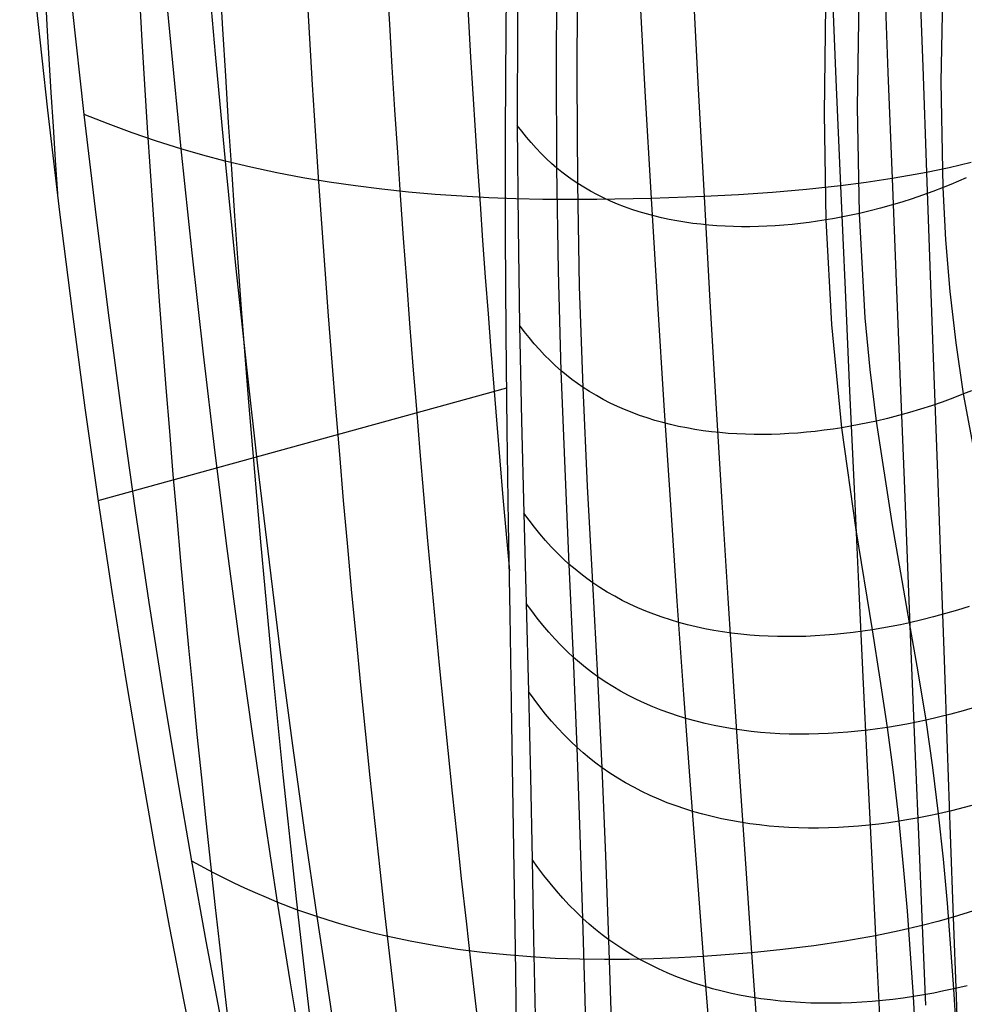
# Model space of a CAD drawing. Extents: x 112 to 670, y -274 to 273.
# Tile 11 of 84: x 113 to 134, y -88 to -66. Entities that reach past the tile are written whole.
import ezdxf

# ---------------------------------------------------------------- set-up
doc = ezdxf.new("R2010")
doc.units = 0
doc.layers.add('PREDEFINITO', color=7, linetype='CONTINUOUS')

msp = doc.modelspace()

# ---------------------------------------------------------------- linework, layer by layer
at = {"layer": 'PREDEFINITO'}
for p, q in [((124.141, -66.132, 28.838), (124.173, -63.747, 26.478)), ((124.416, -63.582, 26.533), (124.392, -65.962, 28.891)), ((116.474, -64.01, 231.589), (116.697, -66.434, 229.211)), ((117.478, -64.266, 231.786), (117.69, -66.697, 229.404)), ((125.261, -66.892, 27.715), (125.278, -64.5, 25.324)), ((133.297, -64.57, 231.137), (133.382, -66.975, 228.739)), ((125.716, -67.225, 27.275), (125.732, -64.829, 24.872)), ((131.353, -64.838, 231.541), (131.454, -67.259, 229.142)), ((132.518, -64.695, 231.319), (132.61, -67.106, 228.921)), ((127.085, -65.076, 232.027), (127.219, -67.519, 229.63)), ((128.278, -65.04, 231.923), (128.403, -67.478, 229.525)), ((133.791, -67.316, 26.103), (133.836, -64.927, 23.673)), ((131.937, -67.878, 25.712), (131.971, -65.48, 23.268)), ((113.72, -65.634, 229.093), (113.974, -67.945, 226.717)), ((114.785, -68.035, 226.204), (114.525, -65.69, 228.626)), ((131.203, -68.019, 25.649), (131.233, -65.618, 23.202)), ((124.127, -68.448, 31.24), (124.141, -66.132, 28.838)), ((124.392, -65.962, 28.891), (124.39, -68.279, 31.3)), ((116.697, -66.434, 229.211), (116.93, -68.8, 226.775)), ((117.69, -66.697, 229.404), (117.913, -69.072, 226.963)), ((125.27, -69.227, 30.149), (125.261, -66.892, 27.715)), ((133.382, -66.975, 228.739), (133.466, -69.322, 226.284)), ((125.73, -69.566, 29.718), (125.716, -67.225, 27.275)), ((131.454, -67.259, 229.142), (131.557, -69.621, 226.684)), ((132.61, -67.106, 228.921), (132.702, -69.46, 226.464)), ((128.403, -67.478, 229.525), (128.532, -69.859, 227.068)), ((133.834, -69.661, 28.564), (133.791, -67.316, 26.103)), ((127.219, -67.519, 229.63), (127.357, -69.904, 227.173)), ((131.976, -70.233, 28.184), (131.937, -67.878, 25.712)), ((113.974, -67.945, 226.717), (114.24, -70.205, 224.284)), ((115.056, -70.321, 223.727), (114.785, -68.035, 226.204)), ((115.316, -68.247, 226.366), (114.785, -68.035, 226.204)), ((131.24, -70.376, 28.123), (131.203, -68.019, 25.649)), ((115.85, -68.445, 226.516), (115.316, -68.247, 226.366)), ((124.39, -68.279, 31.3), (124.407, -70.53, 33.757)), ((124.49, -68.41, 31.144), (124.39, -68.279, 31.3)), ((116.388, -68.63, 226.652), (115.85, -68.445, 226.516)), ((124.13, -70.706, 33.695), (124.127, -68.448, 31.24)), ((124.593, -68.538, 30.991), (124.49, -68.41, 31.144)), ((124.699, -68.662, 30.841), (124.593, -68.538, 30.991)), ((116.93, -68.8, 226.775), (116.388, -68.63, 226.652)), ((124.807, -68.783, 30.695), (124.699, -68.662, 30.841)), ((124.918, -68.9, 30.552), (124.807, -68.783, 30.695)), ((116.93, -68.8, 226.775), (117.174, -71.108, 224.283)), ((117.42, -68.942, 226.874), (116.93, -68.8, 226.775)), ((117.913, -69.072, 226.963), (117.42, -68.942, 226.874)), ((125.032, -69.013, 30.414), (124.918, -68.9, 30.552)), ((117.913, -69.072, 226.963), (118.145, -71.387, 224.467)), ((118.483, -69.208, 227.054), (117.913, -69.072, 226.963)), ((119.057, -69.331, 227.131), (118.483, -69.208, 227.054)), ((125.149, -69.122, 30.279), (125.032, -69.013, 30.414)), ((125.27, -69.227, 30.149), (125.149, -69.122, 30.279)), ((125.305, -71.504, 32.617), (125.27, -69.227, 30.149)), ((125.381, -69.317, 30.036), (125.27, -69.227, 30.149)), ((133.965, -69.218, 226.152), (133.466, -69.322, 226.284)), ((134.459, -69.104, 226.009), (133.965, -69.218, 226.152)), ((119.635, -69.44, 227.196), (119.057, -69.331, 227.131)), ((120.216, -69.537, 227.25), (119.635, -69.44, 227.196)), ((125.495, -69.403, 29.926), (125.381, -69.317, 30.036)), ((125.611, -69.486, 29.821), (125.495, -69.403, 29.926)), ((133.085, -69.394, 226.377), (132.702, -69.46, 226.464)), ((133.466, -69.322, 226.284), (133.085, -69.394, 226.377)), ((133.466, -69.322, 226.284), (133.549, -71.609, 223.773)), ((134.345, -69.444, 28.731), (134.176, -69.519, 28.673)), ((120.8, -69.622, 227.293), (120.216, -69.537, 227.25)), ((121.388, -69.696, 227.325), (120.8, -69.622, 227.293)), ((125.73, -69.566, 29.718), (125.611, -69.486, 29.821)), ((125.773, -71.853, 32.191), (125.73, -69.566, 29.718)), ((125.869, -69.653, 29.604), (125.73, -69.566, 29.718)), ((126.012, -69.736, 29.495), (125.869, -69.653, 29.604)), ((131.557, -69.621, 226.684), (130.806, -69.702, 226.801)), ((132.131, -69.547, 226.58), (131.557, -69.621, 226.684)), ((131.557, -69.621, 226.684), (131.659, -71.924, 224.169)), ((132.702, -69.46, 226.464), (132.131, -69.547, 226.58)), ((132.702, -69.46, 226.464), (132.793, -71.753, 223.95)), ((133.834, -69.661, 28.564), (133.608, -69.748, 28.5)), ((134.006, -69.591, 28.617), (133.834, -69.661, 28.564)), ((133.896, -70.819, 29.802), (133.834, -69.661, 28.564)), ((134.176, -69.519, 28.673), (134.006, -69.591, 28.617)), ((121.977, -69.758, 227.347), (121.388, -69.696, 227.325)), ((122.57, -69.81, 227.36), (121.977, -69.758, 227.347)), ((123.164, -69.852, 227.363), (122.57, -69.81, 227.36)), ((123.76, -69.884, 227.358), (123.164, -69.852, 227.363)), ((126.157, -69.815, 29.391), (126.012, -69.736, 29.495)), ((126.306, -69.889, 29.291), (126.157, -69.815, 29.391)), ((128.532, -69.859, 227.068), (127.357, -69.904, 227.173)), ((129.293, -69.818, 226.99), (128.532, -69.859, 227.068)), ((128.532, -69.859, 227.068), (128.662, -72.179, 224.553)), ((130.051, -69.767, 226.902), (129.293, -69.818, 226.99)), ((130.806, -69.702, 226.801), (130.051, -69.767, 226.902)), ((133.38, -69.83, 28.44), (133.15, -69.908, 28.385)), ((133.608, -69.748, 28.5), (133.38, -69.83, 28.44)), ((124.357, -69.907, 227.345), (123.76, -69.884, 227.358)), ((124.956, -69.921, 227.324), (124.357, -69.907, 227.345)), ((126.156, -69.927, 227.261), (124.956, -69.921, 227.324)), ((127.357, -69.904, 227.173), (126.156, -69.927, 227.261)), ((126.458, -69.958, 29.195), (126.306, -69.889, 29.291)), ((126.612, -70.024, 29.104), (126.458, -69.958, 29.195)), ((126.769, -70.085, 29.017), (126.612, -70.024, 29.104)), ((126.928, -70.142, 28.934), (126.769, -70.085, 29.017)), ((127.357, -69.904, 227.173), (127.498, -72.23, 224.659)), ((132.685, -70.052, 28.29), (132.449, -70.116, 28.25)), ((132.918, -69.982, 28.335), (132.685, -70.052, 28.29)), ((133.15, -69.908, 28.385), (132.918, -69.982, 28.335)), ((114.24, -70.205, 224.284), (114.518, -72.406, 221.803)), ((127.09, -70.195, 28.855), (126.928, -70.142, 28.934)), ((127.254, -70.244, 28.781), (127.09, -70.195, 28.855)), ((127.42, -70.288, 28.71), (127.254, -70.244, 28.781)), ((127.589, -70.329, 28.644), (127.42, -70.288, 28.71)), ((131.608, -70.31, 28.147), (131.424, -70.345, 28.134)), ((131.792, -70.273, 28.164), (131.608, -70.31, 28.147)), ((131.976, -70.233, 28.184), (131.792, -70.273, 28.164)), ((132.213, -70.177, 28.214), (131.976, -70.233, 28.184)), ((132.108, -72.55, 30.668), (131.976, -70.233, 28.184)), ((132.449, -70.116, 28.25), (132.213, -70.177, 28.214)), ((115.337, -72.548, 221.196), (115.056, -70.321, 223.727)), ((124.407, -70.53, 33.757), (124.44, -72.711, 36.256)), ((127.759, -70.366, 28.582), (127.589, -70.329, 28.644)), ((127.932, -70.399, 28.524), (127.759, -70.366, 28.582)), ((128.106, -70.428, 28.47), (127.932, -70.399, 28.524)), ((128.282, -70.453, 28.42), (128.106, -70.428, 28.47)), ((128.459, -70.474, 28.374), (128.282, -70.453, 28.42)), ((128.638, -70.492, 28.331), (128.459, -70.474, 28.374)), ((128.818, -70.506, 28.293), (128.638, -70.492, 28.331)), ((129, -70.517, 28.258), (128.818, -70.506, 28.293)), ((129.183, -70.523, 28.227), (129, -70.517, 28.258)), ((129.366, -70.527, 28.2), (129.183, -70.523, 28.227)), ((129.551, -70.527, 28.176), (129.366, -70.527, 28.2)), ((129.737, -70.523, 28.156), (129.551, -70.527, 28.176)), ((129.923, -70.516, 28.14), (129.737, -70.523, 28.156)), ((130.11, -70.506, 28.127), (129.923, -70.516, 28.14)), ((130.298, -70.492, 28.118), (130.11, -70.506, 28.127)), ((130.486, -70.475, 28.112), (130.298, -70.492, 28.118)), ((130.674, -70.455, 28.11), (130.486, -70.475, 28.112)), ((130.862, -70.432, 28.111), (130.674, -70.455, 28.11)), ((131.051, -70.406, 28.115), (130.862, -70.432, 28.111)), ((131.24, -70.376, 28.123), (131.051, -70.406, 28.115)), ((131.424, -70.345, 28.134), (131.24, -70.376, 28.123)), ((131.363, -72.696, 30.608), (131.24, -70.376, 28.123)), ((124.145, -72.901, 36.197), (124.13, -70.706, 33.695)), ((133.99, -71.967, 31.041), (133.896, -70.819, 29.802)), ((117.174, -71.108, 224.283), (117.426, -73.356, 221.737)), ((118.145, -71.387, 224.467), (118.384, -73.642, 221.915)), ((125.367, -73.727, 35.114), (125.305, -71.504, 32.617)), ((133.549, -71.609, 223.773), (133.629, -73.834, 221.207)), ((132.793, -71.753, 223.95), (132.881, -73.986, 221.382)), ((125.849, -74.091, 34.686), (125.773, -71.853, 32.191)), ((131.659, -71.924, 224.169), (131.76, -74.165, 221.598)), ((134.12, -73.106, 32.281), (133.99, -71.967, 31.041)), ((127.498, -72.23, 224.659), (127.641, -74.493, 222.089)), ((128.662, -72.179, 224.553), (128.794, -74.438, 221.982)), ((114.518, -72.406, 221.803), (114.804, -74.542, 219.28)), ((115.627, -74.714, 218.614), (115.337, -72.548, 221.196)), ((124.44, -72.711, 36.256), (124.486, -74.826, 38.797)), ((124.546, -72.852, 36.101), (124.44, -72.711, 36.256)), ((131.589, -74.985, 33.094), (131.363, -72.696, 30.608)), ((132.216, -73.696, 31.91), (132.108, -72.55, 30.668)), ((124.169, -75.036, 38.748), (124.145, -72.901, 36.197)), ((124.655, -72.988, 35.949), (124.546, -72.852, 36.101)), ((124.766, -73.122, 35.801), (124.655, -72.988, 35.949)), ((124.88, -73.251, 35.656), (124.766, -73.122, 35.801)), ((134.287, -74.237, 33.522), (134.12, -73.106, 32.281)), ((117.426, -73.356, 221.737), (117.686, -75.542, 219.138)), ((124.997, -73.376, 35.514), (124.88, -73.251, 35.656)), ((125.117, -73.497, 35.377), (124.997, -73.376, 35.514)), ((125.24, -73.614, 35.243), (125.117, -73.497, 35.377)), ((118.384, -73.642, 221.915), (118.631, -75.834, 219.309)), ((125.367, -73.727, 35.114), (125.24, -73.614, 35.243)), ((125.45, -75.898, 37.641), (125.367, -73.727, 35.114)), ((125.483, -73.823, 35.002), (125.367, -73.727, 35.114)), ((132.354, -74.837, 33.152), (132.216, -73.696, 31.91)), ((125.602, -73.916, 34.893), (125.483, -73.823, 35.002)), ((125.724, -74.006, 34.788), (125.602, -73.916, 34.893)), ((125.849, -74.091, 34.686), (125.724, -74.006, 34.788)), ((132.881, -73.986, 221.382), (132.968, -76.155, 218.761)), ((133.629, -73.834, 221.207), (133.707, -75.998, 218.589)), ((115.097, -76.598, 216.734), (124.157, -74.098, 37.612)), ((125.951, -76.283, 37.208), (125.849, -74.091, 34.686)), ((125.995, -74.185, 34.573), (125.849, -74.091, 34.686)), ((126.144, -74.274, 34.465), (125.995, -74.185, 34.573)), ((131.76, -74.165, 221.598), (131.86, -76.343, 218.975)), ((134.287, -74.237, 33.522), (134.052, -74.329, 33.459)), ((134.466, -74.164, 33.573), (134.287, -74.237, 33.522)), ((134.709, -76.474, 36.009), (134.287, -74.237, 33.522)), ((126.296, -74.359, 34.361), (126.144, -74.274, 34.465)), ((126.452, -74.438, 34.262), (126.296, -74.359, 34.361)), ((126.61, -74.513, 34.167), (126.452, -74.438, 34.262)), ((128.794, -74.438, 221.982), (128.926, -76.634, 219.357)), ((133.815, -74.415, 33.401), (133.575, -74.497, 33.347)), ((134.052, -74.329, 33.459), (133.815, -74.415, 33.401)), ((114.804, -74.542, 219.28), (115.099, -76.613, 216.714)), ((126.771, -74.584, 34.076), (126.61, -74.513, 34.167)), ((126.935, -74.65, 33.989), (126.771, -74.584, 34.076)), ((127.101, -74.712, 33.907), (126.935, -74.65, 33.989)), ((127.641, -74.493, 222.089), (127.785, -76.694, 219.464)), ((133.091, -74.647, 33.255), (132.847, -74.715, 33.216)), ((133.334, -74.575, 33.298), (133.091, -74.647, 33.255)), ((133.575, -74.497, 33.347), (133.334, -74.575, 33.298)), ((115.925, -76.819, 215.982), (115.627, -74.714, 218.614)), ((124.486, -74.826, 38.797), (124.538, -76.881, 41.382)), ((127.27, -74.769, 33.829), (127.101, -74.712, 33.907)), ((127.441, -74.822, 33.755), (127.27, -74.769, 33.829)), ((127.615, -74.87, 33.685), (127.441, -74.822, 33.755)), ((127.79, -74.915, 33.619), (127.615, -74.87, 33.685)), ((132.163, -74.878, 33.133), (131.972, -74.917, 33.117)), ((132.354, -74.837, 33.152), (132.163, -74.878, 33.133)), ((132.601, -74.778, 33.181), (132.354, -74.837, 33.152)), ((132.702, -77.094, 35.642), (132.354, -74.837, 33.152)), ((132.847, -74.715, 33.216), (132.601, -74.778, 33.181)), ((124.199, -77.113, 41.353), (124.169, -75.036, 38.748)), ((127.968, -74.955, 33.557), (127.79, -74.915, 33.619)), ((128.147, -74.991, 33.499), (127.968, -74.955, 33.557)), ((128.329, -75.023, 33.445), (128.147, -74.991, 33.499)), ((128.512, -75.051, 33.395), (128.329, -75.023, 33.445)), ((128.697, -75.074, 33.349), (128.512, -75.051, 33.395)), ((128.883, -75.094, 33.307), (128.697, -75.074, 33.349)), ((129.07, -75.11, 33.268), (128.883, -75.094, 33.307)), ((129.259, -75.122, 33.234), (129.07, -75.11, 33.268)), ((129.45, -75.131, 33.202), (129.259, -75.122, 33.234)), ((130.414, -75.117, 33.101), (130.22, -75.127, 33.114)), ((130.609, -75.103, 33.092), (130.414, -75.117, 33.101)), ((130.805, -75.086, 33.085), (130.609, -75.103, 33.092)), ((131, -75.066, 33.083), (130.805, -75.086, 33.085)), ((131.196, -75.042, 33.083), (131, -75.066, 33.083)), ((131.392, -75.015, 33.087), (131.196, -75.042, 33.083)), ((131.589, -74.985, 33.094), (131.392, -75.015, 33.087)), ((131.78, -74.953, 33.104), (131.589, -74.985, 33.094)), ((131.908, -77.247, 35.586), (131.589, -74.985, 33.094)), ((131.972, -74.917, 33.117), (131.78, -74.953, 33.104)), ((129.641, -75.135, 33.175), (129.45, -75.131, 33.202)), ((129.833, -75.136, 33.151), (129.641, -75.135, 33.175)), ((130.026, -75.133, 33.131), (129.833, -75.136, 33.151)), ((130.22, -75.127, 33.114), (130.026, -75.133, 33.131)), ((117.686, -75.542, 219.138), (117.952, -77.665, 216.487)), ((118.631, -75.834, 219.309), (118.885, -77.964, 216.652)), ((125.544, -78.016, 40.213), (125.45, -75.898, 37.641)), ((132.968, -76.155, 218.761), (133.053, -78.262, 216.089)), ((133.707, -75.998, 218.589), (133.782, -78.098, 215.919)), ((126.066, -78.424, 39.774), (125.951, -76.283, 37.208)), ((131.86, -76.343, 218.975), (131.958, -78.458, 216.3)), ((115.099, -76.613, 216.714), (115.402, -78.621, 214.104)), ((128.926, -76.634, 219.357), (129.058, -78.766, 216.68)), ((116.229, -78.861, 213.3), (115.925, -76.819, 215.982)), ((127.785, -76.694, 219.464), (127.931, -78.831, 216.786)), ((124.538, -76.881, 41.382), (124.59, -78.883, 44.017)), ((124.653, -77.038, 41.223), (124.538, -76.881, 41.382)), ((124.771, -77.191, 41.068), (124.653, -77.038, 41.223)), ((124.232, -79.13, 44.005), (124.199, -77.113, 41.353)), ((124.892, -77.34, 40.916), (124.771, -77.191, 41.068)), ((132.265, -79.469, 38.12), (131.908, -77.247, 35.586)), ((133.092, -79.311, 38.175), (132.702, -77.094, 35.642)), ((125.016, -77.484, 40.767), (124.892, -77.34, 40.916)), ((125.143, -77.624, 40.623), (125.016, -77.484, 40.767)), ((117.952, -77.665, 216.487), (118.224, -79.725, 213.786)), ((125.273, -77.76, 40.482), (125.143, -77.624, 40.623)), ((125.407, -77.89, 40.345), (125.273, -77.76, 40.482)), ((125.544, -78.016, 40.213), (125.407, -77.89, 40.345)), ((118.885, -77.964, 216.652), (119.143, -80.03, 213.945)), ((125.637, -80.079, 42.846), (125.544, -78.016, 40.213)), ((125.671, -78.124, 40.098), (125.544, -78.016, 40.213)), ((125.8, -78.228, 39.986), (125.671, -78.124, 40.098)), ((133.782, -78.098, 215.919), (133.855, -80.133, 213.199)), ((125.932, -78.328, 39.879), (125.8, -78.228, 39.986)), ((126.066, -78.424, 39.774), (125.932, -78.328, 39.879)), ((133.053, -78.262, 216.089), (133.136, -80.303, 213.366)), ((126.179, -80.511, 42.406), (126.066, -78.424, 39.774)), ((126.224, -78.53, 39.659), (126.066, -78.424, 39.774)), ((126.386, -78.63, 39.548), (126.224, -78.53, 39.659)), ((131.958, -78.458, 216.3), (132.056, -80.507, 213.574)), ((115.402, -78.621, 214.104), (115.711, -80.567, 211.449)), ((126.551, -78.725, 39.441), (126.386, -78.63, 39.548)), ((126.719, -78.815, 39.339), (126.551, -78.725, 39.441)), ((126.89, -78.899, 39.241), (126.719, -78.815, 39.339)), ((127.931, -78.831, 216.786), (128.077, -80.903, 214.058)), ((129.058, -78.766, 216.68), (129.191, -80.833, 213.952)), ((116.539, -80.838, 210.572), (116.229, -78.861, 213.3)), ((124.59, -78.883, 44.017), (124.638, -80.833, 46.709)), ((124.71, -79.048, 43.858), (124.59, -78.883, 44.017)), ((124.833, -79.209, 43.702), (124.71, -79.048, 43.858)), ((127.064, -78.979, 39.148), (126.89, -78.899, 39.241)), ((127.241, -79.054, 39.059), (127.064, -78.979, 39.148)), ((134.151, -79.031, 38.317), (133.889, -79.109, 38.274)), ((134.412, -78.948, 38.365), (134.151, -79.031, 38.317)), ((124.264, -81.08, 46.699), (124.232, -79.13, 44.005)), ((124.959, -79.366, 43.55), (124.833, -79.209, 43.702)), ((127.421, -79.124, 38.974), (127.241, -79.054, 39.059)), ((127.603, -79.189, 38.893), (127.421, -79.124, 38.974)), ((127.788, -79.249, 38.817), (127.603, -79.189, 38.893)), ((127.976, -79.304, 38.745), (127.788, -79.249, 38.817)), ((133.359, -79.249, 38.203), (133.092, -79.311, 38.175)), ((133.624, -79.182, 38.236), (133.359, -79.249, 38.203)), ((133.889, -79.109, 38.274), (133.624, -79.182, 38.236)), ((125.088, -79.518, 43.401), (124.959, -79.366, 43.55)), ((128.165, -79.355, 38.677), (127.976, -79.304, 38.745)), ((128.357, -79.401, 38.613), (128.165, -79.355, 38.677)), ((128.551, -79.443, 38.553), (128.357, -79.401, 38.613)), ((128.747, -79.48, 38.497), (128.551, -79.443, 38.553)), ((128.944, -79.512, 38.445), (128.747, -79.48, 38.497)), ((132.265, -79.469, 38.12), (132.054, -79.5, 38.114)), ((132.472, -79.434, 38.13), (132.265, -79.469, 38.12)), ((132.44, -80.56, 39.417), (132.265, -79.469, 38.12)), ((132.679, -79.397, 38.142), (132.472, -79.434, 38.13)), ((132.886, -79.356, 38.157), (132.679, -79.397, 38.142)), ((133.092, -79.311, 38.175), (132.886, -79.356, 38.157)), ((133.282, -80.4, 39.47), (133.092, -79.311, 38.175)), ((125.22, -79.666, 43.256), (125.088, -79.518, 43.401)), ((125.355, -79.809, 43.115), (125.22, -79.666, 43.256)), ((129.144, -79.54, 38.397), (128.944, -79.512, 38.445)), ((129.345, -79.564, 38.353), (129.144, -79.54, 38.397)), ((129.547, -79.583, 38.313), (129.345, -79.564, 38.353)), ((129.751, -79.599, 38.276), (129.547, -79.583, 38.313)), ((129.956, -79.61, 38.244), (129.751, -79.599, 38.276)), ((130.163, -79.616, 38.215), (129.956, -79.61, 38.244)), ((130.37, -79.619, 38.189), (130.163, -79.616, 38.215)), ((130.579, -79.618, 38.168), (130.37, -79.619, 38.189)), ((130.788, -79.613, 38.15), (130.579, -79.618, 38.168)), ((130.998, -79.603, 38.135), (130.788, -79.613, 38.15)), ((131.208, -79.59, 38.124), (130.998, -79.603, 38.135)), ((131.419, -79.573, 38.117), (131.208, -79.59, 38.124)), ((131.63, -79.553, 38.113), (131.419, -79.573, 38.117)), ((131.842, -79.528, 38.112), (131.63, -79.553, 38.113)), ((132.054, -79.5, 38.114), (131.842, -79.528, 38.112)), ((118.224, -79.725, 213.786), (118.502, -81.719, 211.038)), ((125.494, -79.947, 42.978), (125.355, -79.809, 43.115)), ((119.143, -80.03, 213.945), (119.407, -82.03, 211.19)), ((125.637, -80.079, 42.846), (125.494, -79.947, 42.978)), ((125.718, -82.079, 45.552), (125.637, -80.079, 42.846)), ((125.768, -80.194, 42.731), (125.637, -80.079, 42.846)), ((133.855, -80.133, 213.199), (133.926, -82.103, 210.432)), ((125.902, -80.303, 42.619), (125.768, -80.194, 42.731)), ((126.039, -80.409, 42.511), (125.902, -80.303, 42.619)), ((133.136, -80.303, 213.366), (133.217, -82.278, 210.595)), ((115.711, -80.567, 211.449), (116.027, -82.451, 208.747)), ((126.179, -80.511, 42.406), (126.039, -80.409, 42.511)), ((126.276, -82.529, 45.118), (126.179, -80.511, 42.406)), ((126.343, -80.622, 42.29), (126.179, -80.511, 42.406)), ((132.056, -80.507, 213.574), (132.151, -82.49, 210.8)), ((132.6, -81.633, 40.738), (132.44, -80.56, 39.417)), ((133.456, -81.471, 40.79), (133.282, -80.4, 39.47)), ((126.511, -80.728, 42.179), (126.343, -80.622, 42.29)), ((126.682, -80.828, 42.072), (126.511, -80.728, 42.179)), ((116.855, -82.75, 207.798), (116.539, -80.838, 210.572)), ((124.638, -80.833, 46.709), (124.682, -82.726, 49.455)), ((124.762, -81.005, 46.552), (124.638, -80.833, 46.709)), ((124.889, -81.173, 46.398), (124.762, -81.005, 46.552)), ((126.856, -80.923, 41.97), (126.682, -80.828, 42.072)), ((127.034, -81.013, 41.871), (126.856, -80.923, 41.97)), ((127.214, -81.098, 41.778), (127.034, -81.013, 41.871)), ((128.077, -80.903, 214.058), (128.223, -82.908, 211.28)), ((129.191, -80.833, 213.952), (129.324, -82.833, 211.174)), ((124.295, -82.966, 49.436), (124.264, -81.08, 46.699)), ((125.019, -81.336, 46.248), (124.889, -81.173, 46.398)), ((127.398, -81.177, 41.688), (127.214, -81.098, 41.778)), ((127.584, -81.251, 41.603), (127.398, -81.177, 41.688)), ((134.553, -81.181, 40.929), (134.281, -81.262, 40.887)), ((125.152, -81.495, 46.101), (125.019, -81.336, 46.248)), ((127.773, -81.32, 41.522), (127.584, -81.251, 41.603)), ((127.964, -81.384, 41.446), (127.773, -81.32, 41.522)), ((128.159, -81.443, 41.373), (127.964, -81.384, 41.446)), ((128.355, -81.497, 41.305), (128.159, -81.443, 41.373)), ((133.732, -81.407, 40.818), (133.456, -81.471, 40.79)), ((134.007, -81.338, 40.85), (133.732, -81.407, 40.818)), ((134.281, -81.262, 40.887), (134.007, -81.338, 40.85)), ((125.288, -81.649, 45.958), (125.152, -81.495, 46.101)), ((125.428, -81.797, 45.818), (125.288, -81.649, 45.958)), ((128.554, -81.546, 41.24), (128.355, -81.497, 41.305)), ((128.754, -81.591, 41.18), (128.554, -81.546, 41.24)), ((128.957, -81.63, 41.124), (128.754, -81.591, 41.18)), ((129.162, -81.665, 41.071), (128.957, -81.63, 41.124)), ((129.368, -81.695, 41.023), (129.162, -81.665, 41.071)), ((132.381, -81.665, 40.733), (132.162, -81.694, 40.731)), ((132.6, -81.633, 40.738), (132.381, -81.665, 40.733)), ((132.814, -81.598, 40.747), (132.6, -81.633, 40.738)), ((132.739, -82.685, 42.088), (132.6, -81.633, 40.738)), ((133.028, -81.559, 40.758), (132.814, -81.598, 40.747)), ((133.242, -81.517, 40.773), (133.028, -81.559, 40.758)), ((133.456, -81.471, 40.79), (133.242, -81.517, 40.773)), ((133.606, -82.522, 42.139), (133.456, -81.471, 40.79)), ((118.502, -81.719, 211.038), (118.783, -83.647, 208.243)), ((125.571, -81.941, 45.683), (125.428, -81.797, 45.818)), ((129.577, -81.721, 40.978), (129.368, -81.695, 41.023)), ((129.786, -81.742, 40.938), (129.577, -81.721, 40.978)), ((129.997, -81.759, 40.901), (129.786, -81.742, 40.938)), ((130.21, -81.772, 40.867), (129.997, -81.759, 40.901)), ((130.423, -81.78, 40.838), (130.21, -81.772, 40.867)), ((130.638, -81.783, 40.812), (130.423, -81.78, 40.838)), ((130.854, -81.783, 40.79), (130.638, -81.783, 40.812)), ((131.07, -81.778, 40.771), (130.854, -81.783, 40.79)), ((131.288, -81.769, 40.756), (131.07, -81.778, 40.771)), ((131.505, -81.756, 40.745), (131.288, -81.769, 40.756)), ((131.724, -81.739, 40.737), (131.505, -81.756, 40.745)), ((131.943, -81.719, 40.732), (131.724, -81.739, 40.737)), ((132.162, -81.694, 40.731), (131.943, -81.719, 40.732)), ((119.407, -82.03, 211.19), (119.674, -83.963, 208.387)), ((125.718, -82.079, 45.552), (125.571, -81.941, 45.683)), ((125.787, -84.009, 48.323), (125.718, -82.079, 45.552)), ((125.853, -82.198, 45.438), (125.718, -82.079, 45.552)), ((133.926, -82.103, 210.432), (133.993, -84.005, 207.618)), ((125.991, -82.313, 45.328), (125.853, -82.198, 45.438)), ((126.132, -82.423, 45.221), (125.991, -82.313, 45.328)), ((133.217, -82.278, 210.595), (133.295, -84.186, 207.778)), ((116.027, -82.451, 208.747), (116.348, -84.276, 205.998)), ((126.276, -82.529, 45.118), (126.132, -82.423, 45.221)), ((126.356, -84.472, 47.898), (126.276, -82.529, 45.118)), ((126.445, -82.645, 45.003), (126.276, -82.529, 45.118)), ((132.151, -82.49, 210.8), (132.245, -84.406, 207.979)), ((133.734, -83.548, 43.511), (133.606, -82.522, 42.139)), ((117.173, -84.596, 204.98), (116.855, -82.75, 207.798)), ((124.682, -82.726, 49.455), (124.72, -84.56, 52.252)), ((126.617, -82.756, 44.893), (126.445, -82.645, 45.003)), ((126.793, -82.86, 44.787), (126.617, -82.756, 44.893)), ((132.858, -83.713, 43.462), (132.739, -82.685, 42.088)), ((124.324, -84.786, 52.215), (124.295, -82.966, 49.436)), ((126.972, -82.96, 44.686), (126.793, -82.86, 44.787)), ((127.154, -83.053, 44.589), (126.972, -82.96, 44.686)), ((128.223, -82.908, 211.28), (128.37, -84.845, 208.455)), ((129.324, -82.833, 211.174), (129.456, -84.765, 208.349)), ((127.339, -83.142, 44.496), (127.154, -83.053, 44.589)), ((127.527, -83.224, 44.407), (127.339, -83.142, 44.496)), ((127.718, -83.302, 44.323), (127.527, -83.224, 44.407)), ((127.912, -83.374, 44.243), (127.718, -83.302, 44.323)), ((128.109, -83.441, 44.167), (127.912, -83.374, 44.243)), ((134.298, -83.411, 43.569), (134.017, -83.483, 43.538)), ((134.578, -83.334, 43.605), (134.298, -83.411, 43.569)), ((128.308, -83.503, 44.095), (128.109, -83.441, 44.167)), ((128.509, -83.56, 44.028), (128.308, -83.503, 44.095)), ((128.713, -83.611, 43.964), (128.509, -83.56, 44.028)), ((128.919, -83.658, 43.904), (128.713, -83.611, 43.964)), ((133.296, -83.638, 43.481), (133.077, -83.678, 43.47)), ((133.515, -83.595, 43.495), (133.296, -83.638, 43.481)), ((133.734, -83.548, 43.511), (133.515, -83.595, 43.495)), ((134.017, -83.483, 43.538), (133.734, -83.548, 43.511)), ((133.842, -84.552, 44.905), (133.734, -83.548, 43.511)), ((118.783, -83.647, 208.243), (119.068, -85.507, 205.403)), ((129.127, -83.7, 43.848), (128.919, -83.658, 43.904)), ((129.336, -83.737, 43.796), (129.127, -83.7, 43.848)), ((129.548, -83.769, 43.748), (129.336, -83.737, 43.796)), ((129.761, -83.796, 43.704), (129.548, -83.769, 43.748)), ((129.976, -83.819, 43.663), (129.761, -83.796, 43.704)), ((130.192, -83.837, 43.627), (129.976, -83.819, 43.663)), ((130.41, -83.85, 43.593), (130.192, -83.837, 43.627)), ((130.629, -83.859, 43.564), (130.41, -83.85, 43.593)), ((131.514, -83.851, 43.482), (131.291, -83.859, 43.497)), ((131.737, -83.838, 43.47), (131.514, -83.851, 43.482)), ((131.961, -83.821, 43.462), (131.737, -83.838, 43.47)), ((132.185, -83.8, 43.457), (131.961, -83.821, 43.462)), ((132.409, -83.775, 43.455), (132.185, -83.8, 43.457)), ((132.633, -83.746, 43.457), (132.409, -83.775, 43.455)), ((132.858, -83.713, 43.462), (132.633, -83.746, 43.457)), ((133.077, -83.678, 43.47), (132.858, -83.713, 43.462)), ((132.959, -84.718, 44.857), (132.858, -83.713, 43.462)), ((119.674, -83.963, 208.387), (119.944, -85.829, 205.54)), ((125.845, -85.869, 51.152), (125.787, -84.009, 48.323)), ((130.849, -83.864, 43.538), (130.629, -83.859, 43.564)), ((131.07, -83.864, 43.516), (130.849, -83.864, 43.538)), ((131.291, -83.859, 43.497), (131.07, -83.864, 43.516)), ((133.993, -84.005, 207.618), (134.058, -85.839, 204.76)), ((116.348, -84.276, 205.998), (116.674, -86.041, 203.199)), ((133.295, -84.186, 207.778), (133.371, -86.025, 204.916)), ((126.423, -86.341, 50.74), (126.356, -84.472, 47.898)), ((132.245, -84.406, 207.979), (132.336, -86.253, 205.112)), ((117.495, -86.374, 202.119), (117.173, -84.596, 204.98)), ((117.64, -84.848, 205.1), (117.173, -84.596, 204.98)), ((124.72, -84.56, 52.252), (124.754, -86.329, 55.097)), ((124.85, -84.74, 52.103), (124.72, -84.56, 52.252)), ((133.044, -85.701, 46.272), (132.959, -84.718, 44.857)), ((133.933, -85.533, 46.319), (133.842, -84.552, 44.905)), ((118.111, -85.084, 205.211), (117.64, -84.848, 205.1)), ((124.35, -86.542, 55.039), (124.324, -84.786, 52.215)), ((124.983, -84.916, 51.957), (124.85, -84.74, 52.103)), ((125.118, -85.088, 51.814), (124.983, -84.916, 51.957)), ((128.37, -84.845, 208.455), (128.516, -86.713, 205.583)), ((129.456, -84.765, 208.349), (129.587, -86.629, 205.478)), ((118.349, -85.196, 205.263), (118.111, -85.084, 205.211)), ((125.257, -85.255, 51.674), (125.118, -85.088, 51.814)), ((118.587, -85.304, 205.312), (118.349, -85.196, 205.263)), ((118.827, -85.408, 205.359), (118.587, -85.304, 205.312)), ((125.399, -85.416, 51.538), (125.257, -85.255, 51.674)), ((119.068, -85.507, 205.403), (118.827, -85.408, 205.359)), ((119.068, -85.507, 205.403), (119.355, -87.298, 202.52)), ((119.504, -85.675, 205.475), (119.068, -85.507, 205.403)), ((125.544, -85.573, 51.406), (125.399, -85.416, 51.538)), ((125.693, -85.724, 51.277), (125.544, -85.573, 51.406)), ((134.075, -87.43, 49.197), (133.933, -85.533, 46.319)), ((119.944, -85.829, 205.54), (119.504, -85.675, 205.475)), ((125.845, -85.869, 51.152), (125.693, -85.724, 51.277)), ((133.178, -87.6, 49.153), (133.044, -85.701, 46.272)), ((134.505, -85.702, 204.647), (134.058, -85.839, 204.76)), ((116.674, -86.041, 203.199), (117.003, -87.745, 200.357)), ((119.944, -85.829, 205.54), (120.216, -87.625, 202.649)), ((120.199, -85.911, 205.573), (119.944, -85.829, 205.54)), ((120.455, -85.99, 205.604), (120.199, -85.911, 205.573)), ((120.712, -86.064, 205.633), (120.455, -85.99, 205.604)), ((125.896, -87.658, 54.033), (125.845, -85.869, 51.152)), ((125.985, -85.994, 51.044), (125.845, -85.869, 51.152)), ((126.128, -86.114, 50.939), (125.985, -85.994, 51.044)), ((133.371, -86.025, 204.916), (132.856, -86.146, 205.019)), ((133.716, -85.936, 204.84), (133.371, -86.025, 204.916)), ((133.371, -86.025, 204.916), (133.444, -87.795, 202.01)), ((134.058, -85.839, 204.76), (133.716, -85.936, 204.84)), ((134.058, -85.839, 204.76), (134.121, -87.604, 201.858)), ((120.97, -86.134, 205.659), (120.712, -86.064, 205.633)), ((121.23, -86.2, 205.683), (120.97, -86.134, 205.659)), ((121.49, -86.262, 205.704), (121.23, -86.2, 205.683)), ((126.274, -86.23, 50.838), (126.128, -86.114, 50.939)), ((126.423, -86.341, 50.74), (126.274, -86.23, 50.838)), ((132.336, -86.253, 205.112), (131.997, -86.315, 205.168)), ((132.856, -86.146, 205.019), (132.336, -86.253, 205.112)), ((132.336, -86.253, 205.112), (132.426, -88.03, 202.202)), ((117.819, -88.083, 199.218), (117.495, -86.374, 202.119)), ((122.015, -86.375, 205.74), (121.49, -86.262, 205.704)), ((122.543, -86.472, 205.768), (122.015, -86.375, 205.74)), ((123.076, -86.555, 205.786), (122.543, -86.472, 205.768)), ((124.754, -86.329, 55.097), (124.784, -88.033, 57.985)), ((126.48, -88.137, 53.634), (126.423, -86.341, 50.74)), ((126.597, -86.463, 50.631), (126.423, -86.341, 50.74)), ((126.775, -86.58, 50.526), (126.597, -86.463, 50.631)), ((130.97, -86.474, 205.316), (130.28, -86.558, 205.401)), ((131.656, -86.373, 205.22), (130.97, -86.474, 205.316)), ((131.997, -86.315, 205.168), (131.656, -86.373, 205.22)), ((123.611, -86.624, 205.797), (123.076, -86.555, 205.786)), ((124.149, -86.68, 205.8), (123.611, -86.624, 205.797)), ((124.69, -86.723, 205.795), (124.149, -86.68, 205.8)), ((124.373, -88.234, 57.907), (124.35, -86.542, 55.039)), ((126.956, -86.69, 50.425), (126.775, -86.58, 50.526)), ((127.141, -86.794, 50.329), (126.956, -86.69, 50.425)), ((129.587, -86.629, 205.478), (128.516, -86.713, 205.583)), ((130.28, -86.558, 205.401), (129.587, -86.629, 205.478)), ((129.587, -86.629, 205.478), (129.717, -88.421, 202.563)), ((125.233, -86.754, 205.783), (124.69, -86.723, 205.795)), ((125.778, -86.773, 205.765), (125.233, -86.754, 205.783)), ((126.324, -86.781, 205.74), (125.778, -86.773, 205.765)), ((126.871, -86.778, 205.709), (126.324, -86.781, 205.74)), ((127.419, -86.766, 205.672), (126.871, -86.778, 205.709)), ((127.329, -86.893, 50.236), (127.141, -86.794, 50.329)), ((127.52, -86.986, 50.148), (127.329, -86.893, 50.236)), ((127.967, -86.744, 205.63), (127.419, -86.766, 205.672)), ((128.516, -86.713, 205.583), (127.967, -86.744, 205.63)), ((128.516, -86.713, 205.583), (128.661, -88.51, 202.667)), ((127.714, -87.073, 50.064), (127.52, -86.986, 50.148)), ((127.91, -87.155, 49.984), (127.714, -87.073, 50.064)), ((119.355, -87.298, 202.52), (119.644, -89.02, 199.596)), ((128.11, -87.231, 49.907), (127.91, -87.155, 49.984)), ((128.312, -87.302, 49.835), (128.11, -87.231, 49.907)), ((128.516, -87.367, 49.766), (128.312, -87.302, 49.835)), ((128.723, -87.427, 49.702), (128.516, -87.367, 49.766)), ((128.932, -87.481, 49.641), (128.723, -87.427, 49.702)), ((129.144, -87.531, 49.584), (128.932, -87.481, 49.641)), ((129.357, -87.575, 49.53), (129.144, -87.531, 49.584)), ((133.403, -87.563, 49.16), (133.178, -87.6, 49.153)), ((133.627, -87.523, 49.17), (133.403, -87.563, 49.16)), ((133.851, -87.478, 49.182), (133.627, -87.523, 49.17)), ((134.075, -87.43, 49.197), (133.851, -87.478, 49.182)), ((134.364, -87.362, 49.221), (134.075, -87.43, 49.197)), ((134.178, -89.243, 52.133), (134.075, -87.43, 49.197)), ((117.003, -87.745, 200.357), (117.335, -89.38, 197.477)), ((120.216, -87.625, 202.649), (120.49, -89.35, 199.717)), ((125.94, -89.375, 56.959), (125.896, -87.658, 54.033)), ((129.572, -87.614, 49.48), (129.357, -87.575, 49.53)), ((129.789, -87.649, 49.434), (129.572, -87.614, 49.48)), ((130.008, -87.678, 49.392), (129.789, -87.649, 49.434)), ((130.228, -87.702, 49.353), (130.008, -87.678, 49.392)), ((130.45, -87.721, 49.317), (130.228, -87.702, 49.353)), ((130.673, -87.736, 49.285), (130.45, -87.721, 49.317)), ((130.897, -87.746, 49.257), (130.673, -87.736, 49.285)), ((131.122, -87.751, 49.232), (130.897, -87.746, 49.257)), ((131.348, -87.752, 49.21), (131.122, -87.751, 49.232)), ((131.575, -87.748, 49.192), (131.348, -87.752, 49.21)), ((131.803, -87.74, 49.177), (131.575, -87.748, 49.192)), ((132.031, -87.727, 49.165), (131.803, -87.74, 49.177)), ((132.26, -87.71, 49.156), (132.031, -87.727, 49.165)), ((132.49, -87.689, 49.151), (132.26, -87.71, 49.156)), ((132.719, -87.664, 49.149), (132.49, -87.689, 49.151)), ((132.949, -87.634, 49.149), (132.719, -87.664, 49.149)), ((133.178, -87.6, 49.153), (132.949, -87.634, 49.149)), ((133.278, -89.415, 52.092), (133.178, -87.6, 49.153)), ((134.121, -87.604, 201.858), (134.181, -89.298, 198.915))]:
    msp.add_line(p, q, dxfattribs=at)
for centre, radius, start, end in [((495.137, -44.571, 224.729), 381.78, 169.39303, 183.7889), ((492.199, -44.291, 181.073), 376.782, 169.29399, 188.06066), ((491.204, -44.215, 143.549), 373.993, 169.22517, 189.56296), ((491.228, -44.211, 105.28), 372.107, 169.1705, 189.43047), ((492.803, -44.344, 72.133), 371.881, 169.14292, 187.88781), ((494.282, -44.469, 42.708), 371.596, 169.1149, 185.20129)]:
    msp.add_arc(centre, radius, start, end, dxfattribs=at)

doc.saveas('drawing.dxf')
